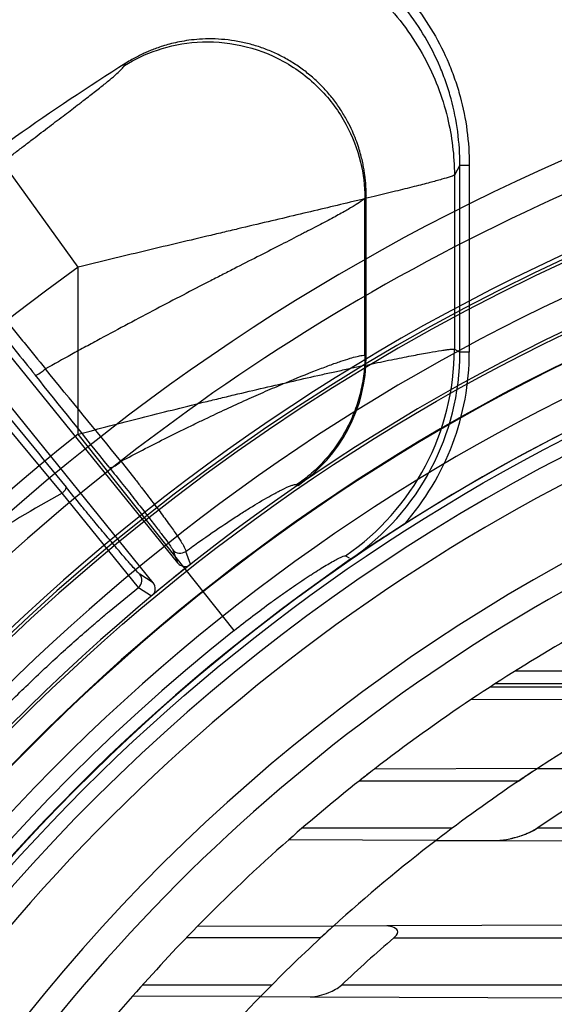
# Model space of a CAD drawing. Header units: millimetres. Extents: x 0 to 297, y 0 to 210.
# Tile 74 of 256: x 146.562 to 146.665, y 93.254 to 93.443. Entities that reach past the tile are written whole.
import ezdxf

# ---------------------------------------------------------------- set-up
doc = ezdxf.new("R2010")
doc.units = ezdxf.units.MM
doc.header["$LTSCALE"] = 16.335
doc.layers.get('0').update_dxf_attribs({"linetype": 'CONTINUOUS'})
for name, color, linetype in [('01_GLOBAL', 7, 'CONTINUOUS'), ('INTFCLR_144815', 7, 'CONTINUOUS'), ('INTFCLR_72935', 7, 'CONTINUOUS')]:
    doc.layers.add(name, color=color, linetype=linetype)

msp = doc.modelspace()

# ---------------------------------------------------------------- linework, layer by layer
at = {"color": 7, "linetype": 'Continuous'}
msp.add_circle((147.7028034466, 92.1254639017), 2.28, dxfattribs=at)
at = {"color": 9, "linetype": 'Continuous'}
msp.add_arc((147.7028034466, 92.1254639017), 2.2507792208, 92.9674534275, 177.0325465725, dxfattribs=at)
at = {"layer": '01_GLOBAL', "color": 7, "linetype": 'Continuous'}
msp.add_circle((147.7028034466, 92.1254639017), 2.31, dxfattribs=at)
at = {"layer": 'INTFCLR_144815', "color": 9, "linetype": 'Continuous'}
for p, q in [((146.5735935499, 93.3954377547), (146.5454838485, 93.43426472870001)), ((146.5824415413, 93.4339685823), (146.5827141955, 93.4344322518)), ((146.6465463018, 93.41492196), (146.6454948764, 93.4130277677)), ((146.6465463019, 93.3791700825), (146.6465463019, 93.4149219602)), ((146.6465463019, 93.4149219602), (146.6483438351, 93.4149219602)), ((146.6483438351, 93.4149219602), (146.6483438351, 93.3791700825)), ((146.6454948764, 93.4130277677), (146.6454948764, 93.37972376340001)), ((146.6286356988, 93.40908014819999), (146.6283888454, 93.40863283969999)), ((146.6283888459, 93.3785169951), (146.6283888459, 93.4086327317)), ((146.5735935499, 93.3634772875), (146.5735935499, 93.3954377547)), ((146.6454948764, 93.37972376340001), (146.6465463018, 93.3791700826)), ((146.6283888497, 93.3785169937), (146.628635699, 93.3783870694)), ((146.6483438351, 93.3791700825), (146.6465463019, 93.3791700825)), ((146.570523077, 93.3521902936), (146.5560592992, 93.3695813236)), ((146.6034229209, 93.3259553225), (146.5735935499, 93.3634772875)), ((146.5851263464, 93.3341737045), (146.5705230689, 93.3521902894)), ((146.591644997, 93.34134649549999), (146.5925823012, 93.3388399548)), ((146.5950705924, 93.33862578), (146.5941543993, 93.3410658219)), ((146.5879194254, 93.3350640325), (146.585373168, 93.3366863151)), ((146.5851263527, 93.3341737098), (146.5876115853, 93.33258558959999))]:
    msp.add_line(p, q, dxfattribs=at)
at = {"layer": 'INTFCLR_144815', "color": 6, "linetype": 'Continuous'}
for p, q in [((146.6286356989, 93.37838707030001), (146.6286356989, 93.4090801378)), ((146.5409909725, 93.4025499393), (146.5925823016, 93.3388399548)), ((146.5879194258, 93.335064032), (146.5363262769, 93.3987762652)), ((146.6153950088, 93.3538244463), (146.6156341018, 93.3536891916)), ((146.6247078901, 93.3402178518), (146.6253739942, 93.3398244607)), ((146.5945961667, 93.3382798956), (146.5950705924, 93.33862578)), ((146.6257065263, 93.33962794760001), (146.6158449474, 93.3325176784)), ((146.6158449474, 93.3325176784), (146.6232056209, 93.3378344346)), ((146.5880485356, 93.3329777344), (146.5876115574, 93.33258560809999))]:
    msp.add_line(p, q, dxfattribs=at)
at = {"layer": 'INTFCLR_144815', "color": 7, "linetype": 'Continuous'}
for p, q in [((146.6358941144, 93.34625559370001), (146.6282195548, 93.34127123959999)), ((146.6232056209, 93.3378344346), (146.6269570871, 93.3404275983)), ((146.6282195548, 93.34127123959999), (146.6232056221, 93.3378343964))]:
    msp.add_line(p, q, dxfattribs=at)
at = {"layer": 'INTFCLR_144815', "color": 6, "linetype": 'Continuous'}
for radius in [0.3828680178, 0.364857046]:
    msp.add_circle((146.8326356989, 93.03763164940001), radius, dxfattribs=at)
for centre, radius, start, end in [((146.8326356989, 93.03763164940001), 0.5278075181, 313.9937911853, 154.5150993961), ((146.8326356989, 93.03763164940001), 0.5098075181, 312.9543589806, 154.5144414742), ((146.8326356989, 93.03763164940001), 0.5060455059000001, 71.6563998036, 156.0440844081), ((146.8326356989, 93.03763164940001), 0.4979109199, 70.9981667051, 162.0018332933), ((146.8326356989, 93.03763164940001), 0.49294334, 108.7136429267, 257.7559644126), ((146.8326356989, 93.03763164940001), 0.3966228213, 45.0000000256, 314.9999999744), ((146.8329039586, 93.0370763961), 0.46956, 122.1960171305, 128.3949436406), ((146.8326356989, 93.03763164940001), 0.3959130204, 44.99999995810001, 315.0000000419), ((146.8326356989, 93.03763164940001), 0.3953393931, 44.99999997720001, 315.0000000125), ((146.8326356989, 93.03763164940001), 0.3833823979, 47.86578076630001, 312.1342192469), ((146.8326356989, 93.03763164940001), 0.3779020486, 45.72777364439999, 314.2722263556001), ((146.8326356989, 93.03763164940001), 0.3659046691, 45.6663486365, 314.3336513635), ((146.8326356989, 93.03763164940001), 0.366, 100.6326298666, 122.5166912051), ((146.59868205, 93.37838431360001), 0.0299535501, 304.4677850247, 0.0052731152), ((146.8326356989, 93.03763164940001), 0.3574013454, 115.6072723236, 154.3927276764), ((146.8326356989, 93.03763164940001), 0.3393903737, 117.0737153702, 152.9262846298), ((146.8326356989, 93.03763164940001), 0.3834509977, 128.2829108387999, 129.7170891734), ((146.8326356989, 93.03763164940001), 0.366, 126.3221328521, 169.3673701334)]:
    msp.add_arc(centre, radius, start, end, dxfattribs=at)
at = {"layer": 'INTFCLR_144815', "color": 9, "linetype": 'Continuous'}
for centre, radius, start, end in [((146.8326356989, 93.03763164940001), 0.5240974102, 71.617857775, 156.0236179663), ((146.8326356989, 93.03763164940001), 0.5180976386, 71.6178577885, 156.0236179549), ((146.8326356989, 93.03763164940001), 0.4958612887, 70.768222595, 162.2317774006), ((146.8326356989, 93.03763164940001), 0.4899355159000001, 107.7076787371, 136.2923212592), ((146.8326356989, 93.03763164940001), 0.4131757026, 52.2436298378, 307.7563701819), ((146.8326356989, 93.03763164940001), 0.4896672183, 125.9035433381, 247.5002459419), ((146.8326356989, 93.03763164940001), 0.3891912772, 52.5411294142, 307.4588705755), ((146.8326356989, 93.03763164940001), 0.4071801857, 108.4596803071, 135.5403197), ((146.8326356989, 93.03763164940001), 0.3777730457, 45.7280221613, 314.2719778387), ((146.8326356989, 93.03763164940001), 0.3717739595, 45.73034182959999, 314.2696581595), ((146.832635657, 93.0376316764), 0.4417329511, 125.9035433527, 247.5002459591), ((146.5974205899, 93.37979746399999), 0.0480744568, 304.5834742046, 359.9121624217), ((146.5986260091, 93.37916277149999), 0.0479202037, 304.4104059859, 0.0087414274), ((146.5986227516, 93.37916473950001), 0.0497208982, 318.5567637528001, 0.006157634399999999), ((139.6215396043, 87.67782241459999), 8.9839996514, 39.2190867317, 39.36456496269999), ((138.9220060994, 87.2312316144), 9.8063236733, 38.6595564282, 38.7917728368), ((155.2809224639, 100.4665426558), 11.2452541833, 219.1244210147, 219.2387337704), ((146.8326356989, 93.03763164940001), 0.4162669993, 128.484146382, 209.9999999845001), ((146.8136755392, 92.9184175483), 0.4972745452, 119.2729300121, 123.5966858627), ((146.5839717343, 93.33555559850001), 0.001800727, 309.8799884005, 38.8975755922), ((146.8326356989, 93.03763164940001), 0.3683327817, 128.4841463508, 246.0405071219)]:
    msp.add_arc(centre, radius, start, end, dxfattribs=at)
at = {"layer": 'INTFCLR_144815', "color": 7, "linetype": 'Continuous'}
for centre, radius, start, end in [((146.932174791, 92.8810966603), 0.5515026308, 122.494894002, 123.1305035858), ((146.8494748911, 93.0082397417), 0.3998299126, 123.1641191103, 123.5987706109), ((146.7315779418, 93.1850617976), 0.1873073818, 123.6574700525, 123.9556965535)]:
    msp.add_arc(centre, radius, start, end, dxfattribs=at)
at = {"layer": 'INTFCLR_144815', "color": 9, "linetype": 'Continuous'}
for points, knots in [([(146.5906306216, 93.46403482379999), (146.5910866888, 93.4641099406), (146.5920952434, 93.4642617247), (146.5942261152, 93.46451546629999), (146.5981060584, 93.4647791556), (146.6025189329, 93.4646375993), (146.606360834, 93.46412774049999), (146.6085497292, 93.46372412), (146.6118319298, 93.4630031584), (146.6165911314, 93.4615255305), (146.6211024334, 93.45943549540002), (146.6240022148, 93.4577828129), (146.6259098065, 93.4566082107), (146.6291150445, 93.454401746), (146.6324817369, 93.4515469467), (146.6351716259, 93.4487591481), (146.6366332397, 93.4470830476), (146.6387544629, 93.44447768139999), (146.6415650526, 93.4403568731), (146.6437987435, 93.4359180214), (146.6450438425, 93.4328253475), (146.6458094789, 93.4307222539), (146.6469560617, 93.4269963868), (146.6480454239, 93.421587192), (146.6483438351, 93.4171603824), (146.648343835, 93.4149219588)], [0, 0, 0, 0, 0.016043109, 0.0353363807, 0.0739229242, 0.1510960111, 0.1896825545, 0.2089758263, 0.228269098, 0.3054421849, 0.3826152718, 0.4019085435, 0.4212018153, 0.4597883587, 0.5369614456, 0.5755479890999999, 0.5948412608, 0.6141345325, 0.6913076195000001, 0.7684807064, 0.7877739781, 0.8070672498, 0.8456537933, 0.9228268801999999, 1, 1, 1, 1]), ([(146.6465463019, 93.4149219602), (146.6465466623, 93.4170607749), (146.6462637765, 93.42133339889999), (146.6452052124, 93.42658426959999), (146.6441040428, 93.43016105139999), (146.6433698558, 93.43217922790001), (146.6421745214, 93.43515127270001), (146.6400121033, 93.43945518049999), (146.6372934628, 93.4434347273), (146.635266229, 93.44592530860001), (146.633858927, 93.4475399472), (146.6312681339, 93.45022698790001), (146.6280027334, 93.45299532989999), (146.62492134, 93.45511496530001), (146.6230931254, 93.4562407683), (146.6203090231, 93.4578280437), (146.6159393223, 93.45985502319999), (146.6113352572, 93.46127936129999), (146.6081990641, 93.4619676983), (146.6060916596, 93.46235620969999), (146.6023902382, 93.4628477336), (146.5981108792, 93.46298366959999), (146.5943794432, 93.4627278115), (146.5922473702, 93.4624733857), (146.5890783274, 93.4619869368), (146.584393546, 93.4608624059), (146.5798973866, 93.45912561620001), (146.5770083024, 93.4577237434), (146.575291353, 93.456819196), (146.5740811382, 93.4561107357), (146.5733459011, 93.45565582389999)], [0, 0, 0, 0, 0.0629375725, 0.1255753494, 0.1571468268, 0.1729892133, 0.1887582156, 0.2514024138, 0.3142666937, 0.330114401, 0.3458910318, 0.3772805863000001, 0.4398855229, 0.4714188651, 0.487268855, 0.5030518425, 0.5657148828, 0.6285499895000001, 0.6444013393, 0.6601890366, 0.6915950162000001, 0.754210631, 0.7857360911, 0.8015890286, 0.8173816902, 0.8800725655, 0.942904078, 0.9587583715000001, 0.9745582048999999, 1, 1, 1, 1]), ([(146.5721203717, 93.45365388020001), (146.5752616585, 93.4555994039), (146.5824105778, 93.45894896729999), (146.5945863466, 93.46131857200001), (146.607948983, 93.4602983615), (146.6210065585, 93.4553732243), (146.6321108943, 93.446920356), (146.6400675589, 93.4361364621), (146.6445213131, 93.4245593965), (146.6454765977, 93.41672268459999), (146.6454948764, 93.4130277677)], [0, 0, 0, 0, 0.1091739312, 0.2308407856, 0.3625742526, 0.4999999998, 0.637425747, 0.7691592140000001, 0.8908260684, 1, 1, 1, 1]), ([(146.5454838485, 93.43426472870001), (146.5462521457, 93.4348209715), (146.547780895, 93.4359248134), (146.5500640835, 93.4375650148), (146.5523228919, 93.4391799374), (146.5541901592, 93.4405091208), (146.5556701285, 93.4415598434), (146.557115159, 93.44258415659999), (146.5588699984, 93.44382564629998), (146.5609045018, 93.44526340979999), (146.5628383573, 93.4466308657), (146.5643835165, 93.44772672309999), (146.5655601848, 93.44856570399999), (146.5666369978, 93.44933602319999), (146.567864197, 93.4502252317), (146.5694936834, 93.451409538), (146.5708743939, 93.452526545), (146.5719047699, 93.4532986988), (146.5721203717, 93.45365388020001)], [0, 0, 0, 0, 0.0863296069, 0.1716194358, 0.2558677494, 0.3390535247, 0.3802292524, 0.4210629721, 0.500264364, 0.5758751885, 0.6478051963, 0.7158337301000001, 0.7482837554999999, 0.779340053, 0.8363179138, 0.8863329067, 0.9621834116, 1, 1, 1, 1]), ([(146.5824415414, 93.4339685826), (146.5844028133, 93.4351926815), (146.5888698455, 93.437303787), (146.5964867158, 93.4388097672), (146.6048548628, 93.4381922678), (146.6130378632, 93.4351245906), (146.6199992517, 93.4298414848), (146.6249873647, 93.4230941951), (146.6277787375, 93.4158489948), (146.6283773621, 93.4109446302), (146.6283888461, 93.408632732)], [0, 0, 0, 0, 0.1091208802, 0.2307725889, 0.3625282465, 0.5000000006, 0.6374717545, 0.7692274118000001, 0.8908791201, 1, 1, 1, 1]), ([(146.5439140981, 93.4034035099), (146.5447089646, 93.40405217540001), (146.5480276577, 93.4067474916), (146.5525844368, 93.4103764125), (146.5575454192, 93.4142516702), (146.5602444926, 93.41633719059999), (146.5620057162, 93.4176905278), (146.5631383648, 93.4185591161), (146.5650415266, 93.42001460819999), (146.5676453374, 93.4219973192), (146.5705961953, 93.4242391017), (146.5726961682, 93.4258380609), (146.5740165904, 93.4268491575), (146.5748279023, 93.42747213), (146.5761252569, 93.42847328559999), (146.5777941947, 93.4297772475), (146.5795175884, 93.43116682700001), (146.5808700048, 93.4323114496), (146.5818174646, 93.43320156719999), (146.5823030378, 93.4337329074), (146.5824415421, 93.433968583)], [0, 0, 0, 0, 0.0625458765, 0.2606392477, 0.3551136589, 0.4463205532, 0.4685806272, 0.4905220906, 0.5333372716, 0.6146452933, 0.6900415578, 0.7592582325, 0.7755539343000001, 0.7914290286, 0.8216176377, 0.8754591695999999, 0.9205293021, 0.956619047, 0.98333489, 1, 1, 1, 1]), ([(146.6454948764, 93.4130277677), (146.6452466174, 93.41287803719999), (146.6444381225, 93.4126226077), (146.6428849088, 93.4121392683), (146.6411094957, 93.41166739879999), (146.6393409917, 93.4112045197), (146.6371503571, 93.4106460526), (146.6340656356, 93.4098784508), (146.6307567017, 93.40907267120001), (146.6278564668, 93.4083733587), (146.624679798, 93.40761158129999), (146.6205085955, 93.4066172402), (146.6152878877, 93.4053780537), (146.6097931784, 93.4040765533), (146.6050516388, 93.4029529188), (146.6011455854, 93.40202659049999), (146.5971457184, 93.40107661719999), (146.5920984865, 93.39987571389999), (146.5859898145, 93.39841724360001), (146.5798135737, 93.396936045), (146.5756741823, 93.3959398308), (146.5735935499, 93.3954377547)], [0, 0, 0, 0, 0.0117477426, 0.0339399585, 0.066203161, 0.0860529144, 0.1080404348, 0.1578006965, 0.2148647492, 0.2460383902, 0.2786896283, 0.3472360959, 0.4197960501, 0.4961159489, 0.5760482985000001, 0.6172495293, 0.6587834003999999, 0.7426356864, 0.8274782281, 0.9132705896, 1, 1, 1, 1]), ([(146.6283888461, 93.408632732), (146.6281896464, 93.40839189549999), (146.6275055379, 93.4078855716), (146.6261963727, 93.40704133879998), (146.6243132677, 93.4059618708), (146.621909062, 93.40464995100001), (146.619579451, 93.4034223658), (146.6177668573, 93.4024800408), (146.6166319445, 93.4018933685), (146.6147831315, 93.40094068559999), (146.6118433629, 93.39943589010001), (146.6077124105, 93.3973286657), (146.6040652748, 93.3954658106), (146.6013980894, 93.3940984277), (146.5998108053, 93.3932826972), (146.597344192, 93.39201276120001), (146.5935642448, 93.390056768), (146.5866190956, 93.3864258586), (146.5804294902, 93.3831298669), (146.5750347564, 93.3802041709), (146.5715336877, 93.3782908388), (146.5689547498, 93.37686584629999), (146.5673032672, 93.37594663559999)], [0, 0, 0, 0, 0.0135269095, 0.0363053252, 0.0676999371, 0.1073082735, 0.1548957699, 0.1816477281, 0.1957285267, 0.2101894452, 0.2716635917, 0.3386621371, 0.4108958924, 0.4489109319, 0.4683845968, 0.488134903, 0.5689847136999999, 0.6525866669, 0.8273217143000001, 0.8724782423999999, 0.9181975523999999, 1, 1, 1, 1]), ([(146.5439142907, 93.4034036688), (146.5440261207, 93.40336632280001), (146.5442959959, 93.403140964), (146.5447890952, 93.40269651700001), (146.5454826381, 93.40198302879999), (146.5468022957, 93.4005696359), (146.5481003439, 93.3991006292), (146.5493460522, 93.39766946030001), (146.5503508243, 93.3965056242), (146.5516922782, 93.394936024), (146.5530843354, 93.39328941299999), (146.5542640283, 93.391884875), (146.5561872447, 93.38958491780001), (146.5581406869, 93.3872231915), (146.5601222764, 93.3848093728), (146.5614961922, 93.3831299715), (146.5638988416, 93.3801789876), (146.5659464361, 93.3776404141), (146.5673032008, 93.3759465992)], [0, 0, 0, 0, 0.0097983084, 0.0283260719, 0.0557697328, 0.092151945, 0.1892016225, 0.2185661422, 0.2498472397, 0.3169792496, 0.3901587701, 0.4290386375, 0.4694150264, 0.6393185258, 0.6837486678, 0.7289567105, 0.819642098, 1, 1, 1, 1]), ([(146.5436289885, 93.40085983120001), (146.543893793, 93.4006898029), (146.544291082, 93.4001893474), (146.5449978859, 93.39944078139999), (146.5461886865, 93.3980637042), (146.5473861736, 93.3966687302), (146.548536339, 93.3953062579), (146.5494664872, 93.39420042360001), (146.5507112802, 93.3927114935), (146.5520064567, 93.3911526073), (146.5531056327, 93.3898242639), (146.5548995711, 93.3876506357), (146.5567266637, 93.38542294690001), (146.5585827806, 93.3831484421), (146.5598707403, 93.3815668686), (146.562125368, 93.3787897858), (146.5640507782, 93.37640408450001), (146.5653287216, 93.37481398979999)], [0, 0, 0, 0, 0.0278420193, 0.0552141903, 0.0915692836, 0.1886365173, 0.2180093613, 0.2493061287, 0.3164849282, 0.389710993, 0.4286185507, 0.4690268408, 0.6390578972, 0.6835215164, 0.7287627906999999, 0.8195145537, 1, 1, 1, 1]), ([(146.5735935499, 93.3634772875), (146.5775869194, 93.3645369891), (146.5855435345, 93.36660204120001), (146.5945030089, 93.368839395), (146.6004427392, 93.3702836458), (146.6043289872, 93.37121818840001), (146.6090805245, 93.3723424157), (146.6146291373, 93.3736252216), (146.6191181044, 93.3746378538), (146.6225867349, 93.37540490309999), (146.6258290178, 93.3761114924), (146.6296129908, 93.37691798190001), (146.633207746, 93.3776582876), (146.6358416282, 93.3781829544), (146.6380870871, 93.37861846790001), (146.6404758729, 93.3790632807), (146.6425754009, 93.37941522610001), (146.6439007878, 93.37961351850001), (146.6447082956, 93.3796983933), (146.6452268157, 93.37977075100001), (146.6454948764, 93.37972376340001)], [0, 0, 0, 0, 0.1680514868, 0.3343503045, 0.3756103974, 0.4166883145, 0.4969290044, 0.5742135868, 0.6483294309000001, 0.6841041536, 0.7187079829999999, 0.7833040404, 0.8414723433, 0.8679916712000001, 0.8925400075, 0.9345119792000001, 0.9667988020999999, 0.9791837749, 0.9889304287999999, 1, 1, 1, 1]), ([(146.5817487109, 93.3582924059), (146.5845009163, 93.3597429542), (146.5886438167, 93.3618725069), (146.5935459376, 93.36430226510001), (146.5963534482, 93.3656651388), (146.6003532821, 93.36758040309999), (146.6048330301, 93.3696553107), (146.6092245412, 93.3715995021), (146.6115614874, 93.3726085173), (146.614650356, 93.3739200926), (146.6179963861, 93.3752849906), (146.6211808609, 93.3764915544), (146.6227260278, 93.3770489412), (146.6240251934, 93.3775005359), (146.6253999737, 93.37794732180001), (146.6267606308, 93.3783363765), (146.6276982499, 93.3785229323), (146.628219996, 93.3785762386), (146.6283888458, 93.3785169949)], [0, 0, 0, 0, 0.1830867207, 0.2741106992, 0.3219798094, 0.366746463, 0.5350958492, 0.6124909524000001, 0.6493768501, 0.6848960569, 0.8099805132, 0.8620109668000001, 0.8852863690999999, 0.9066552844, 0.9429263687, 0.9704975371, 0.9894692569, 1, 1, 1, 1]), ([(146.6283888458, 93.3785169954), (146.6283871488, 93.37733968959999), (146.6282421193, 93.3749570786), (146.6276002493, 93.3714040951), (146.6265129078, 93.3679033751), (146.6245010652, 93.36342449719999), (146.6216827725, 93.35936598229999), (146.6186619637, 93.3563733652), (146.6170516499, 93.35503973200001), (146.6161120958, 93.3543291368), (146.6156351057, 93.353989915), (146.6153950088, 93.3538244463)], [0, 0, 0, 0, 0.1218433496, 0.2463731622, 0.372813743, 0.5002064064, 0.7535677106, 0.8780975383, 0.9394348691, 0.9698221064, 1, 1, 1, 1]), ([(146.5653287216, 93.37481398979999), (146.5654347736, 93.3747030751), (146.5660606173, 93.3750292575), (146.5666139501, 93.375368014), (146.5671138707, 93.375777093), (146.5673031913, 93.375946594)], [0, 0, 0, 0, 0.1987195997, 0.6709373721, 1, 1, 1, 1]), ([(146.5794853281, 93.3571598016), (146.5796166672, 93.35701352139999), (146.580374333, 93.35720729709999), (146.5810335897, 93.3576460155), (146.5815635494, 93.3580998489), (146.5817487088, 93.3582924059)], [0, 0, 0, 0, 0.2245329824, 0.6948934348, 1, 1, 1, 1]), ([(146.5794853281, 93.3571598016), (146.5803681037, 93.3560562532), (146.5816600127, 93.35443589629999), (146.5833372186, 93.3523196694), (146.5844997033, 93.35084658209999), (146.5855871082, 93.34946206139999), (146.5868707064, 93.34781895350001), (146.5880351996, 93.34631504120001), (146.5890764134, 93.3449534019), (146.5898729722, 93.3438972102), (146.5906456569, 93.3428685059), (146.5912675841, 93.3419617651), (146.5915827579, 93.3415109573), (146.591644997, 93.34134649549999)], [0, 0, 0, 0, 0.2124574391, 0.3115516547, 0.4059542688, 0.4945717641, 0.576222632, 0.719414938, 0.7805343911, 0.8338924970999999, 0.9183736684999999, 0.9735637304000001, 1, 1, 1, 1]), ([(146.5817487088, 93.3582924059), (146.5826808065, 93.3571129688), (146.5840423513, 93.35537902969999), (146.585802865, 93.3531090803), (146.5870190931, 93.3515260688), (146.5881525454, 93.3500352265), (146.5894852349, 93.3482613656), (146.5906853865, 93.346631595), (146.5917454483, 93.3451459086), (146.5925461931, 93.3439880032), (146.5933170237, 93.3428398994), (146.5938855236, 93.34182205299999), (146.5941636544, 93.341262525), (146.5941543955, 93.3410658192)], [0, 0, 0, 0, 0.2119706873, 0.3108578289, 0.4050551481, 0.4934536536, 0.5749301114, 0.7178912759, 0.7788851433, 0.8321616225, 0.9167149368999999, 0.9722328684, 1, 1, 1, 1]), ([(146.5705230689, 93.3521902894), (146.5706466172, 93.35230581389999), (146.5709127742, 93.3525789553), (146.5711870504, 93.3529049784), (146.5713358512, 93.353244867), (146.5712815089, 93.35332289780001)], [0, 0, 0, 0, 0.3626151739, 0.7961474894, 1, 1, 1, 1]), ([(146.585373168, 93.3366863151), (146.5852090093, 93.3367911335), (146.5847969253, 93.3372553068), (146.5841774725, 93.3379073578), (146.5834797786, 93.3387045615), (146.5825001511, 93.33982905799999), (146.5813953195, 93.3411251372), (146.5803449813, 93.3423682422), (146.5796633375, 93.34317907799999), (146.5785189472, 93.344544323), (146.577122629, 93.34622201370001), (146.575686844, 93.34795772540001), (146.5748059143, 93.3490258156), (146.5734033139, 93.3507296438), (146.5722277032, 93.35216442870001), (146.5712815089, 93.35332289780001)], [0, 0, 0, 0, 0.0267919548, 0.0840430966, 0.1245229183, 0.1723029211, 0.2892714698, 0.358745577, 0.3961765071, 0.4349835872, 0.6037962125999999, 0.6964270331, 0.7448446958, 0.7942452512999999, 1, 1, 1, 1]), ([(146.594154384, 93.34106581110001), (146.594606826, 93.3413958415), (146.5954837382, 93.34203094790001), (146.5979561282, 93.3437961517), (146.6007309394, 93.345711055), (146.6034646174, 93.34750991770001), (146.6049164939, 93.3484410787), (146.6068273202, 93.3496447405), (146.6089015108, 93.35089829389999), (146.6108894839, 93.3520078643), (146.6118528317, 93.3525187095), (146.612928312, 93.3530634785), (146.6139866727, 93.3535668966), (146.614949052, 93.3538508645), (146.6152957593, 93.35388043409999), (146.6153950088, 93.3538244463)], [0, 0, 0, 0, 0.0674324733, 0.130372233, 0.3657919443, 0.4733205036, 0.5243975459, 0.5734747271, 0.7452528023, 0.8161005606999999, 0.8476345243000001, 0.8764741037, 0.9615625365, 0.9862789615, 1, 1, 1, 1]), ([(146.591644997, 93.34134649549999), (146.5919313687, 93.3409935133), (146.5928201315, 93.340495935), (146.593796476, 93.3407850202), (146.5941543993, 93.3410658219)], [0, 0, 0, 0, 0.4997862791, 1, 1, 1, 1]), ([(146.6034229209, 93.32595532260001), (146.6045935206, 93.3268859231), (146.6069265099, 93.328703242), (146.6095841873, 93.3306883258), (146.6113469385, 93.3319686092), (146.6124933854, 93.3327916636), (146.6138954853, 93.3337808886), (146.6155361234, 93.334910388), (146.6168662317, 93.3358024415), (146.6178946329, 93.3364771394), (146.6188528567, 93.3370962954), (146.6199708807, 93.33780099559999), (146.6212133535, 93.3385568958), (146.6222903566, 93.3391747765), (146.6232916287, 93.3397319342), (146.6240163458, 93.34002873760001), (146.6245727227, 93.34029734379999), (146.6247078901, 93.3402178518)], [0, 0, 0, 0, 0.1745119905, 0.3450780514, 0.3870755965, 0.4287495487, 0.5097709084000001, 0.5873151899, 0.6611871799, 0.6966582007, 0.7308513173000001, 0.7943057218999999, 0.8509718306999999, 0.900219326, 0.9401868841, 0.9817008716, 1, 1, 1, 1]), ([(146.5596650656, 93.3114083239), (146.5617387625, 93.313475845), (146.5659189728, 93.31753213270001), (146.5712663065, 93.3224428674), (146.5750530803, 93.3257770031), (146.5772206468, 93.32764514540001), (146.5785163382, 93.3287460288), (146.5811311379, 93.3309455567), (146.583225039, 93.33265873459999), (146.5851263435, 93.33417370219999)], [0, 0, 0, 0, 0.2570830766, 0.511298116, 0.6373032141, 0.7000207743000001, 0.7625178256, 0.7865693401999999, 1, 1, 1, 1])]:
    msp.add_open_spline(points, degree=3, knots=knots, dxfattribs=at)
at = {"layer": 'INTFCLR_144815', "color": 6, "linetype": 'Continuous'}
for points, knots in [([(146.6286356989, 93.4090801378), (146.6286356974, 93.4095221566), (146.6286174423, 93.4103539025), (146.6285430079, 93.4115292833), (146.628438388, 93.4125744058), (146.6283058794, 93.4135677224), (146.62813549, 93.4145893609), (146.6279069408, 93.4157102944), (146.6276021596, 93.4169498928), (146.6271988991, 93.4183222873), (146.6266678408, 93.4198427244), (146.6259701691, 93.42152683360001), (146.6250530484, 93.4233913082), (146.6238806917, 93.4253881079), (146.6224602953, 93.42740983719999), (146.6208422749, 93.4293436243), (146.6190692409, 93.4311321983), (146.6171548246, 93.43276301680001), (146.6151114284, 93.43422619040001), (146.6129536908, 93.43551149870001), (146.6106973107, 93.4366101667), (146.6083570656, 93.4375154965), (146.6059491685, 93.4382211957), (146.6034916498, 93.43872218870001), (146.6010029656, 93.439015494), (146.5985757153, 93.4390972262), (146.5963240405, 93.43899335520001), (146.5943365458, 93.4387596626), (146.5926068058, 93.4384465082), (146.5910937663, 93.43808609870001), (146.5897660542, 93.4377008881), (146.5885959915, 93.4373058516), (146.5875611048, 93.4369112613), (146.5866342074, 93.4365204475), (146.5857438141, 93.4361112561), (146.584817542, 93.4356488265), (146.5837932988, 93.4350903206), (146.5830855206, 93.43466605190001), (146.5827141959, 93.4344322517)], [0, 0, 0, 0, 0.0207414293, 0.0390233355, 0.0552516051, 0.0700182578, 0.08603948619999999, 0.1038440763, 0.1236867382, 0.1459214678, 0.1709403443, 0.1992233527, 0.2314082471, 0.2683650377, 0.3077640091, 0.347211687, 0.3865404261, 0.4258013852, 0.4650810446, 0.5043329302, 0.5435147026, 0.5827060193, 0.621939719, 0.6611175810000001, 0.7002572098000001, 0.7393909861, 0.7749448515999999, 0.8059263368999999, 0.83322735, 0.8573847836, 0.8788790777, 0.8980759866, 0.9153179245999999, 0.9308390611, 0.9452695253, 0.9612929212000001, 0.979409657, 1, 1, 1, 1]), ([(146.5925823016, 93.3388399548), (146.592757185, 93.33862399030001), (146.5933507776, 93.3381557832), (146.5941717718, 93.3381256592), (146.5945961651, 93.3382798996)], [0, 0, 0, 0, 0.380965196, 1, 1, 1, 1]), ([(146.5880485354, 93.3329777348), (146.5881953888, 93.3332129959), (146.5884440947, 93.333927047), (146.5882039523, 93.3347126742), (146.5879194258, 93.335064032)], [0, 0, 0, 0, 0.3801960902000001, 1, 1, 1, 1])]:
    msp.add_open_spline(points, degree=3, knots=knots, dxfattribs=at)
at = {"layer": 'INTFCLR_72935', "color": 9, "linetype": 'Continuous'}
for p, q in [((146.6939068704, 93.3181316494), (146.6570361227, 93.3181316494)), ((146.6889655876, 93.3156331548), (146.6532997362, 93.3157576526)), ((146.6523325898, 93.3151316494), (146.7292575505, 93.3151316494)), ((146.6487541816, 93.31277351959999), (146.7162523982, 93.3125379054)), ((146.6613663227, 93.2995338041), (146.6302012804, 93.29942501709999)), ((146.6577480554, 93.2971316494), (146.627269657, 93.2971316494)), ((146.6450838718, 93.2881316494), (146.6163830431, 93.2881316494)), ((146.7708160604, 93.2881316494), (146.6613137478, 93.2881316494)), ((146.6420055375, 93.28579707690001), (146.6138194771, 93.2858954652)), ((146.6532559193, 93.2857578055), (146.7214868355, 93.2855196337)), ((146.6223729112, 93.2693976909), (146.5963263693, 93.2693067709)), ((146.6913012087, 93.26963829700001), (146.6326066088, 93.26943341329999)), ((146.6199018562, 93.2671316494), (146.5942133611, 93.2671316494)), ((146.6338912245, 93.2671316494), (146.7102836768, 93.2671316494)), ((146.6105868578, 93.2581316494), (146.5858661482, 93.2581316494)), ((146.6938515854, 93.2581316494), (146.6238914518, 93.2581316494)), ((146.6084068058, 93.2559143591), (146.5839775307, 93.25599963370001)), ((146.6179013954, 93.2558812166), (146.6706173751, 93.2556972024))]:
    msp.add_line(p, q, dxfattribs=at)
at = {"layer": 'INTFCLR_72935', "color": 7, "linetype": 'Continuous'}
for p, q in [((146.6282007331, 93.2978657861), (146.6294875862, 93.2988718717)), ((146.6281967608, 93.29786266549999), (146.627269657, 93.2971316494)), ((146.6577480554, 93.2971316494), (146.6588567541, 93.2978754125)), ((146.6532559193, 93.2857578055), (146.6551454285, 93.2859235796)), ((146.6207108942, 93.26787894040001), (146.6199018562, 93.2671316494))]:
    msp.add_line(p, q, dxfattribs=at)
at = {"layer": 'INTFCLR_72935', "color": 6, "linetype": 'Continuous'}
for p, q in [((146.6613663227, 93.2995338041), (146.6741187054, 93.29957831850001)), ((146.6420055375, 93.28579707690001), (146.6532559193, 93.2857578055)), ((146.6326066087, 93.26943341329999), (146.6223729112, 93.2693976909)), ((146.6084068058, 93.2559143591), (146.6179013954, 93.2558812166))]:
    msp.add_line(p, q, dxfattribs=at)
for centre, radius, start, end in [((146.8326356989, 93.03763164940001), 0.3620710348, 90, 270.0000000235), ((146.8326356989, 93.03763164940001), 0.3440948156, 90, 270.0000000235), ((146.8326356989, 93.03763164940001), 0.330931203, 120.0328200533, 123.7554123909), ((146.8326356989, 93.03763164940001), 0.330931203, 128.3577852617, 131.3924968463), ((146.8326356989, 93.03763164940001), 0.312931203, 123.9776385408, 127.5299422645), ((146.831343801, 93.03770351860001), 0.302695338, 121.0119110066, 124.1748372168), ((146.8326356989, 93.03763164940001), 0.330931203, 135.5673519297, 138.7108679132), ((146.8326356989, 93.03763164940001), 0.312931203, 132.8288179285, 135.7698571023), ((146.8313561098, 93.03767590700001), 0.3027248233, 130.7146088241, 133.2611117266)]:
    msp.add_arc(centre, radius, start, end, dxfattribs=at)
at = {"layer": 'INTFCLR_72935', "color": 9, "linetype": 'Continuous'}
for radius, start, end in [(0.312931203, 89.99999997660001, 123.1824438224), (0.330931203, 123.7554123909, 127.7133577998), (0.252930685, 90.00000000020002, 157.5066823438), (0.330931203, 131.3924968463, 135.5673519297), (0.312931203, 127.5299422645, 132.2149436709), (0.330931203, 138.7108679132, 142.4725577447), (0.312931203, 135.7698571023, 139.8764540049)]:
    msp.add_arc((146.8326356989, 93.03763164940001), radius, start, end, dxfattribs=at)
at = {"layer": 'INTFCLR_72935', "color": 7, "linetype": 'Continuous'}
for centre, radius, start, end in [((146.8326356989, 93.03763164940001), 0.330931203, 127.7133577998, 128.3577852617), ((146.7829179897, 93.1015008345), 0.2499927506, 127.6534892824, 128.0843184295), ((146.8326356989, 93.03763164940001), 0.312931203, 123.1824438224, 123.9776385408), ((146.929289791, 92.8921139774), 0.4876231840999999, 123.4770579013, 123.682775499), ((146.7386209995, 93.1805335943), 0.1418778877, 122.9915453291, 123.6897270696), ((146.8326356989, 93.03763164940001), 0.312931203, 132.2149436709, 132.8288179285), ((146.807686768, 93.0649283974), 0.2759509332, 132.1865294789, 132.532974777)]:
    msp.add_arc(centre, radius, start, end, dxfattribs=at)
for points, knots in [([(146.6532568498, 93.2857564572), (146.6539948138, 93.28575041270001), (146.6555733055, 93.2859482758), (146.6577782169, 93.28649981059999), (146.6597381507, 93.28723655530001), (146.6608522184, 93.2878161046), (146.6613143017, 93.2881313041)], [0, 0, 0, 0, 0.2608985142, 0.5585785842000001, 0.802255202, 1, 1, 1, 1]), ([(146.6562906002, 93.286146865), (146.6568622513, 93.2862766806), (146.657924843, 93.2865715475), (146.6596255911, 93.28718732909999), (146.6607208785, 93.2877465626), (146.6613137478, 93.2881316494)], [0, 0, 0, 0, 0.3242486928, 0.6089608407, 1, 1, 1, 1])]:
    msp.add_open_spline(points, degree=3, knots=knots, dxfattribs=at)
at = {"layer": 'INTFCLR_72935', "color": 6, "linetype": 'Continuous'}
for points, knots in [([(146.6338912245, 93.2671316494), (146.634251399, 93.26744161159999), (146.6354392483, 93.2686985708), (146.6333942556, 93.2694361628), (146.6326066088, 93.26943341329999)], [0, 0, 0, 0, 0.3762845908, 1, 1, 1, 1]), ([(146.6041719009, 93.10939776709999), (146.6048763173, 93.1115467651), (146.6063485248, 93.1158242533), (146.6087447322, 93.122172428), (146.6113268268, 93.1284472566), (146.6140925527, 93.13464324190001), (146.6170394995, 93.14075498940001), (146.62016513, 93.1467772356), (146.6234667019, 93.1527046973), (146.626941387, 93.1585322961), (146.6305861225, 93.164254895), (146.6343977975, 93.1698676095), (146.6383730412, 93.17536547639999), (146.6425084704, 93.1807438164), (146.6468004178, 93.1859978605), (146.6512452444, 93.1911231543), (146.6558389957, 93.1961151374), (146.660577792, 93.2009695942), (146.6654573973, 93.2056821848), (146.670473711, 93.21024894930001), (146.6756222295, 93.2146657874), (146.6808986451, 93.2189290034), (146.6862982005, 93.2230347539), (146.69181639, 93.22697961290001), (146.6974482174, 93.2307600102), (146.7031889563, 93.234372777), (146.7090333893, 93.23781463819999), (146.714976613, 93.24108271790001), (146.7210133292, 93.24417411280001), (146.7271383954, 93.247086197), (146.7333464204, 93.2498164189), (146.7396320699, 93.2523624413), (146.7459899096, 93.2547220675), (146.7524144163, 93.2568932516), (146.7589000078, 93.25887411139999), (146.7654410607, 93.2606629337), (146.7720318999, 93.2622581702), (146.7786668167, 93.2636584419), (146.7853400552, 93.26486253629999), (146.7920458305, 93.26586941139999), (146.7987783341, 93.2666781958), (146.805531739, 93.267288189), (146.812300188, 93.2676988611), (146.8190778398, 93.2679098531), (146.8258587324, 93.2679209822), (146.8303777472, 93.26779514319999), (146.8326356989, 93.267698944)], [0, 0, 0, 0, 0.0227356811, 0.0454710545, 0.0682062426, 0.09094098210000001, 0.1136756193, 0.1364096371, 0.1591436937, 0.1818769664, 0.2046103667, 0.2273428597, 0.2500755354, 0.2728072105, 0.2955391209, 0.3182699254, 0.3410011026, 0.3637310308, 0.3864614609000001, 0.4091905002, 0.4319201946, 0.4546483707, 0.4773773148, 0.5001046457, 0.5228327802, 0.5455591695, 0.5682859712, 0.5910108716, 0.6137361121, 0.6364602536, 0.6591836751, 0.681906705, 0.7046293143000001, 0.7273515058, 0.750073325, 0.77279473, 0.7955158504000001, 0.8182366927, 0.8409573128, 0.8636777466, 0.886398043, 0.9091183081, 0.9318386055, 0.9545589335, 0.9772794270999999, 1, 1, 1, 1]), ([(146.8326356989, 92.81407828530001), (146.8281779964, 92.8138953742), (146.819249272, 92.81379707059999), (146.8058748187, 92.81445004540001), (146.7925392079, 92.8159062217), (146.7792486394, 92.81817109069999), (146.7660812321, 92.8212446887), (146.7533220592, 92.8250505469), (146.7408437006, 92.8295885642), (146.7286509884, 92.83485463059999), (146.7165981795, 92.84094749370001), (146.7049371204, 92.8477558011), (146.6937150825, 92.8552505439), (146.6829692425, 92.8634042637), (146.6727390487, 92.87218665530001), (146.6630576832, 92.88156785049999), (146.6539625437, 92.89150990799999), (146.6454844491, 92.90197874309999), (146.6376587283, 92.91292780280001), (146.6305078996, 92.9243216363), (146.6240545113, 92.9361236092), (146.6183231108, 92.948288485), (146.6133362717, 92.96076462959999), (146.6091083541, 92.9735112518), (146.6056516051, 92.98648906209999), (146.6029781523, 92.9996534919), (146.6010984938, 93.0129544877), (146.600019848, 93.02633829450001), (146.5997451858, 93.0397488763), (146.6002730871, 93.0531388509), (146.6015993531, 93.0664641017), (146.6037189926, 93.0796848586), (146.6066244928, 93.0927553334), (146.6103058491, 93.1056295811), (146.6147488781, 93.11825791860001), (146.6199355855, 93.13059077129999), (146.6258445, 93.1425822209), (146.6324553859, 93.1541952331), (146.6397415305, 93.1653846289), (146.6476757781, 93.17611162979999), (146.6562280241, 93.18633966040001), (146.6653755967, 93.1960422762), (146.6750788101, 93.2051767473), (146.6853083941, 93.2137175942), (146.6960225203, 93.2216308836), (146.7071853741, 93.2288898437), (146.7187521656, 93.23546756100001), (146.7306700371, 93.2413370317), (146.7426527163, 93.2463784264), (146.7543216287, 93.25051616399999), (146.7651576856, 93.2537186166), (146.7749679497, 93.25611285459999), (146.7837061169, 93.2578590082), (146.7920055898, 93.25919675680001), (146.8005842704, 93.26025857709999), (146.810122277, 93.2610499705), (146.8209289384, 93.2614566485), (146.8285633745, 93.2613521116), (146.8326356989, 93.2611850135)], [0, 0, 0, 0, 0.0185657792, 0.0371317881, 0.0556907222, 0.0743562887, 0.09320238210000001, 0.1119235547, 0.1297297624, 0.1484268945, 0.1671582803, 0.1858963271, 0.2045840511, 0.2232805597, 0.2419956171, 0.2606571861, 0.279345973, 0.2980347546, 0.3166822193, 0.3353169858, 0.3539795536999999, 0.37262367, 0.3912431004, 0.4098577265, 0.4284753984, 0.447098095, 0.4657246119, 0.4843422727, 0.5029402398, 0.5215093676, 0.5400730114, 0.5586323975, 0.5771953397, 0.5957586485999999, 0.6143210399, 0.632871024, 0.6514010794, 0.6699183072, 0.6884459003, 0.706933, 0.7254083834, 0.7438943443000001, 0.7623915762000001, 0.7808313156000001, 0.7993174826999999, 0.8177867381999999, 0.836209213, 0.8546573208, 0.8730372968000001, 0.8902751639, 0.9061519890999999, 0.920037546, 0.9322836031, 0.9432240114, 0.9550134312, 0.9682465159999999, 0.9830392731, 1, 1, 1, 1]), ([(146.6179013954, 93.2558812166), (146.6185037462, 93.255879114), (146.619745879, 93.2560681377), (146.6217992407, 93.25674041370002), (146.6232181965, 93.2574980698), (146.6238914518, 93.2581316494)], [0, 0, 0, 0, 0.2781476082, 0.5730971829, 1, 1, 1, 1])]:
    msp.add_open_spline(points, degree=3, knots=knots, dxfattribs=at)

doc.saveas('drawing.dxf')
